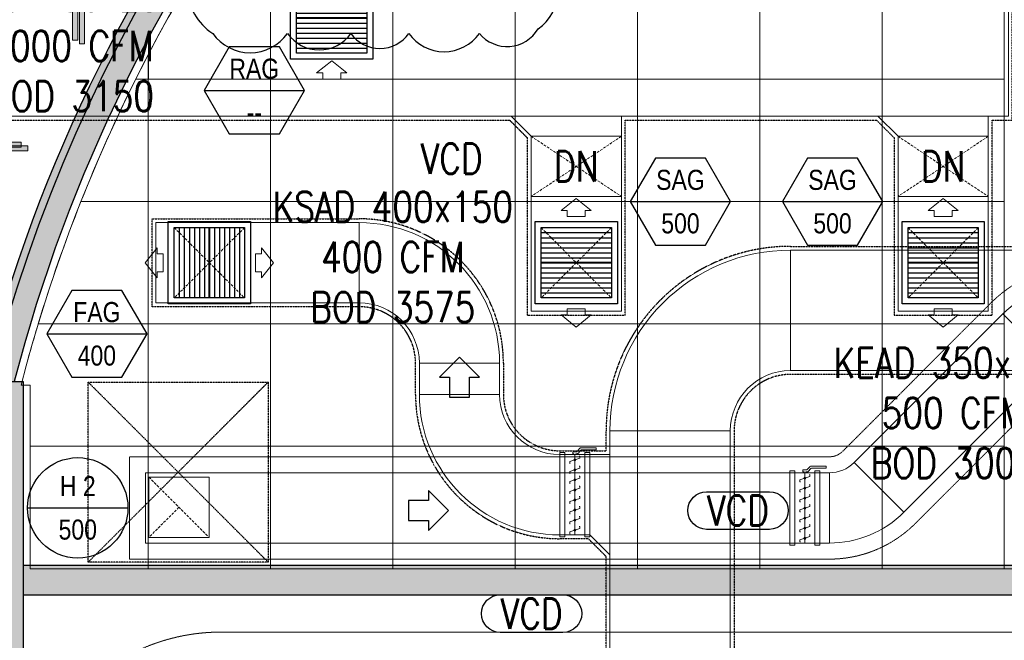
# Model space of a CAD drawing. Header units: millimetres. Extents: x -1097 to 62791, y -9731 to 18031.
# Tile 55 of 59: x 13402 to 18310, y 1717 to 4808. Entities that reach past the tile are written whole.
import ezdxf
from ezdxf.enums import TextEntityAlignment as Align

# ---------------------------------------------------------------- set-up
doc = ezdxf.new("R2010")
doc.units = ezdxf.units.MM
doc.linetypes.add('DASHED', pattern=[19.049999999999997, 12.7, -6.35])
doc.linetypes.add('HIDDEN', pattern=[0.375, 0.25, -0.125])
for name, color, linetype, lineweight in [('00 Structural', 2, 'Continuous', 25), ('Ceiling', 14, 'Continuous', 9), ('Grey', 8, 'Continuous', 9)]:
    doc.layers.add(name, color=color, linetype=linetype, lineweight=lineweight)
for name, color, linetype, true_color in [('ACMV -FA DUCT-THERMAL INSULATION', 9, 'DASHED', 0x808080), ('ACMV-DUCT-THERMAL-EXT-INS', 9, 'DASHED', 0x808080), ('ACMV-EQP-DX', 30, 'Continuous', 0xff7f00), ('ACMV-GRD', 30, 'Continuous', 0xff7f00), ('Exhaut Hoods', 30, 'Continuous', 0xff7f00), ('HVAC-KEA-FDA', 220, 'Continuous', 0xff00bf), ('HVAC-KSAD-FDA', 150, 'Continuous', 0x007fff), ('RCP LAYOUT', 9, 'Continuous', 0x808080)]:
    doc.layers.add(name, color=color, linetype=linetype, true_color=true_color)
for name, color, linetype, lineweight, true_color in [('ACMV-DA-VCD', 30, 'Continuous', 13, 0xff7f00), ('ACMV-FA-DUCT', 150, 'Continuous', 20, 0x007fff), ('ACMV-FA-FLOW-ARROW', 150, 'Continuous', 20, 0x007fff), ('ACMV-KE-DUCT', 220, 'Continuous', 20, 0xff00bf), ('ACMV-RA-FLOW-ARROW', 1, 'Continuous', 20, 0xff0000), ('ACMV-SA-DUCT', 200, 'Continuous', 20, 0xbf00ff), ('ACMV-SA-FLOW-ARROW', 200, 'Continuous', 20, 0xbf00ff), ('M-HVAC-DUCT-FIRE-INS', 7, 'HIDDEN', 15, 0xcc6600)]:
    doc.layers.add(name, color=color, linetype=linetype, lineweight=lineweight, true_color=true_color)
for name, color, linetype in [('ACMV-FA-DUCT-TEXT', 7, 'Continuous'), ('ACMV-KE-DUCT-TEXT', 7, 'Continuous'), ('ACMV-SA-DUCT-TEXT', 7, 'Continuous'), ('Flooring', 8, 'Continuous'), ('Legend', 7, 'Continuous')]:
    doc.layers.add(name, color=color, linetype=linetype)
doc.styles.add('Arial Narrow', font='ARIALN.TTF')
doc.styles.get("Standard").update_dxf_attribs({"font": 'arial.ttf', "width": 0.8})

# ---------------------------------------------------------------- blocks, each defined once
blk = doc.blocks.new('plnnnn')
at = {"ltscale": 0.25, "true_color": 0x808080}
h = blk.add_hatch(color=8, dxfattribs=at)
h.dxf.hatch_style = 1
edge = h.paths.add_edge_path()
edge.add_line((1723862.992460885, -77684.4546372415), (1723858.480225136, -77680.45626541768))
edge.add_arc((1724099.377285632, -77873.2443613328), 308.5427744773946, 141.3299764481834, 165.7934505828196)
edge.add_line((1723800.270581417, -77797.52234884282), (1723806.463639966, -77797.52257680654))
edge.add_arc((1724098.252446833, -77872.73880491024), 301.3273780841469, 141.3288808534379, 165.5451914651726, ccw=False)
edge = h.paths.add_edge_path()
edge.add_line((1723883.866175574, -77652.07215517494), (1723888.373693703, -77656.08005798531))
edge.add_arc((1724101.742695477, -77871.95726866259), 303.5280893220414, 91.19275811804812, 134.6652081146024, ccw=False)
edge.add_line((1724095.424438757, -77568.49494704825), (1724095.424438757, -77562.49345739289))
edge.add_arc((1724101.467911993, -77871.37456746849), 308.940226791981, 91.12088866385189, 134.7769738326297)
h = blk.add_hatch(color=8, dxfattribs=at)
h.dxf.hatch_style = 1
h.paths.add_polyline_path([(1723800.251664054, -77915.88581723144), (1723800.244325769, -77797.52234835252), (1723808.244325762, -77797.522642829), (1723808.251369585, -77921.88581723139), (1723778.254240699, -77921.88581723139), (1723778.254240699, -77915.88581723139)])
h = blk.add_hatch(color=8, dxfattribs=at)
h.dxf.hatch_style = 1
h.paths.add_polyline_path([(1723808.255555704, -77833.54460517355), (1723808.255555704, -77839.45011698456), (1724095.424438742, -77839.45011698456), (1724095.424438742, -77833.54460517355)])
at = {"layer": '00 Structural', "color": 8, "ltscale": 0.25, "true_color": 0x808080}
blk.add_line((1723800.270544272, -77797.52249559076), (1723808.218107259, -77797.52249559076), dxfattribs=at)
for points in [[(1723858.48023163, -77680.45625719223), (1723860.74629259, -77677.62027711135), (1723891.287494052, -77704.6788981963), (1723887.308854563, -77709.16961086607), (1723861.418001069, -77686.23173885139, 0.1030177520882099), (1723806.463660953, -77797.52249559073)], [(1723800.270544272, -77797.5224955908, -0.10714942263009), (1723858.480225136, -77680.45626541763)]]:
    blk.add_lwpolyline(points, format="xyb", dxfattribs=at)
for points in [[(1723800.251664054, -77915.88581723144), (1723800.244325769, -77797.52234835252), (1723808.244325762, -77797.522642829), (1723808.251369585, -77921.88581723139), (1723778.254240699, -77921.88581723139), (1723778.254240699, -77915.88581723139)], [(1723808.255555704, -77833.54460517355), (1724095.424438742, -77833.54460517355), (1724095.424438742, -77839.45011698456), (1723808.255555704, -77839.45011698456)]]:
    blk.add_lwpolyline(points, close=True, dxfattribs=at)
blk = doc.blocks.new('usyer')
at = {"layer": 'Ceiling', "ltscale": 0.25, "true_color": 0x808080}
h = blk.add_hatch(color=8, dxfattribs=at)
h.dxf.hatch_style = 1
h.paths.add_polyline_path([(1722701.237580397, -78524.43877846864), (1722702.237580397, -78524.43877846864), (1722702.237580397, -78680.59574091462), (1722701.237580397, -78680.59574091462)])
h = blk.add_hatch(color=8, dxfattribs=at)
h.dxf.hatch_style = 1
h.paths.add_polyline_path([(1722691.13993451, -78700.6122167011), (1722691.13993451, -78701.6122167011), (1722461.075570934, -78701.6122167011), (1722461.075570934, -78700.6122167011)])
at = {"layer": 'Ceiling', "color": 8, "ltscale": 0.25, "true_color": 0x808080}
for points in [[(1722701.237580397, -78524.43877846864), (1722702.237580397, -78524.43877846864), (1722702.237580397, -78680.59574091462), (1722701.237580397, -78680.59574091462)], [(1722691.13993451, -78700.6122167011), (1722691.13993451, -78701.6122167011), (1722461.075570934, -78701.6122167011), (1722461.075570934, -78700.6122167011)]]:
    blk.add_lwpolyline(points, close=True, dxfattribs=at)
blk = doc.blocks.new('IHH 2x2 FC')
at = {"layer": 'Ceiling', "color": 8, "ltscale": 0.25}
blk.add_lwpolyline([(-12, 12), (12, 12), (12, -12), (-12, -12)], close=True, dxfattribs=at)
blk = doc.blocks.new('grid 2')
at = {"layer": 'Ceiling', "color": 8, "ltscale": 0.25, "true_color": 0x808080}
for points in [[(1722271.400113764, -78518.50302763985, 0.1899644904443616), (1722066.045482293, -78604.42480079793), (1722091.675067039, -78627.12247290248), (1722063.28452957, -78659.1776914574), (1722037.393676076, -78636.23981944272, 0.1030177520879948), (1721982.43933596, -78747.53057618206), (1721984.193782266, -78747.5305761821), (1721984.231230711, -78783.55268576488), (1722271.400113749, -78783.55268576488)], [(1722007.400113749, -78687.55268567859), (1722007.400113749, -78682.72838099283, -0.01813500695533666), (1722018.334816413, -78663.55268573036), (1722031.400113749, -78663.55268574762), (1722031.400113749, -78687.55268573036)], [(1722004.930810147, -78687.5526857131, -0.004504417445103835), (1722007.430264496, -78682.6707609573), (1722007.434569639, -78687.58277220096)], [(1721994.185068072, -78711.5526857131, -0.02160615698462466), (1722004.930810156, -78687.5526857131), (1722007.400113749, -78687.55268568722), (1722007.400113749, -78711.55268566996)], [(1721985.803283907, -78735.5526857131, -0.02088714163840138), (1721994.185068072, -78711.5526857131), (1722007.400113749, -78711.55268573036), (1722007.400113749, -78735.55268573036)], [(1721984.20628038, -78759.55266272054), (1721984.220000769, -78747.5307234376), (1721982.43933596, -78747.53057618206, -0.01021877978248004), (1721985.803283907, -78735.5526857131), (1722007.400125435, -78735.55268573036), (1722007.400102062, -78759.55268571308)]]:
    blk.add_lwpolyline(points, format="xyb", close=True, dxfattribs=at)
blk.add_lwpolyline([(1721984.218754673, -78759.55183467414), (1722007.400113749, -78759.55268573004), (1722007.400113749, -78783.55268573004), (1721984.218754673, -78783.55183467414)], close=True, dxfattribs=at)
at = {"layer": 'Flooring', "color": 8, "ltscale": 0.25, "true_color": 0x808080}
blk.add_lwpolyline([(1721906.164354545, -78870.11713534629, -0.9434730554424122), (1721833.907863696, -78865.90794400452), (1721778.556152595, -78865.53855581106), (1721778.556123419, -78747.53057620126), (1721976.219971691, -78747.5183214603, -0.3406929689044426), (1722275.418965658, -78512.43877840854), (1721509.188209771, -78512.43943964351, 0.3942123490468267), (1721454.188209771, -78567.43943964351), (1721454.188209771, -78812.38872380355, -1.031559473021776), (1721454.188209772, -78919.39907187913), (1721454.188209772, -79157.98386275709), (1721499.188209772, -79157.98386275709), (1721499.188209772, -79214.98386275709), (1721906.181623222, -79214.9838627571), (1721906.164351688, -78870.06006854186)], format="xyb", dxfattribs=at)
at = {"layer": 'Ceiling', "color": 8, "true_color": 0x808080}
for name, p in [('usyer', (-707.3498926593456, 5.966285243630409e-08)), ('IHH 2x2 FC', (1722043.400113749, -78675.55268567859)), ('IHH 2x2 FC', (1722067.400113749, -78675.55268567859)), ('IHH 2x2 FC', (1722091.400113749, -78675.55268567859)), ('IHH 2x2 FC', (1722115.400113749, -78675.55268567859)), ('IHH 2x2 FC', (1722139.400113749, -78675.55268567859)), ('IHH 2x2 FC', (1722163.400113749, -78675.55268569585)), ('IHH 2x2 FC', (1722019.400113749, -78699.55268567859)), ('IHH 2x2 FC', (1722043.400113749, -78699.55268567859)), ('IHH 2x2 FC', (1722067.400113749, -78699.55268567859)), ('IHH 2x2 FC', (1722091.400113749, -78699.55268567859)), ('IHH 2x2 FC', (1722115.400113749, -78699.55268567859)), ('IHH 2x2 FC', (1722139.400113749, -78699.55268567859)), ('IHH 2x2 FC', (1722163.400113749, -78699.55268569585)), ('IHH 2x2 FC', (1722019.400113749, -78723.55268567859)), ('IHH 2x2 FC', (1722043.400113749, -78723.55268567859)), ('IHH 2x2 FC', (1722067.400113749, -78723.55268567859)), ('IHH 2x2 FC', (1722091.400113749, -78723.55268567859)), ('IHH 2x2 FC', (1722115.400113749, -78723.55268567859)), ('IHH 2x2 FC', (1722139.400113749, -78723.55268567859)), ('IHH 2x2 FC', (1722163.400113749, -78723.55268569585)), ('IHH 2x2 FC', (1722019.400113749, -78747.55268567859)), ('IHH 2x2 FC', (1722043.400113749, -78747.55268567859)), ('IHH 2x2 FC', (1722067.400113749, -78747.55268567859)), ('IHH 2x2 FC', (1722091.400113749, -78747.55268567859)), ('IHH 2x2 FC', (1722115.400113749, -78747.55268567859)), ('IHH 2x2 FC', (1722139.400113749, -78747.55268567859)), ('IHH 2x2 FC', (1722163.400113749, -78747.55268569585)), ('IHH 2x2 FC', (1722019.400113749, -78771.55268567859)), ('IHH 2x2 FC', (1722043.400113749, -78771.55268567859)), ('IHH 2x2 FC', (1722067.400113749, -78771.55268567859)), ('IHH 2x2 FC', (1722091.400113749, -78771.55268567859)), ('IHH 2x2 FC', (1722115.400113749, -78771.55268567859)), ('IHH 2x2 FC', (1722139.400113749, -78771.55268567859)), ('IHH 2x2 FC', (1722163.400113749, -78771.55268569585))]:
    blk.add_blockref(name, p, dxfattribs=at)
blk = doc.blocks.new('IRISH HOUSE-RCP LAYOUT')
at = {"layer": 'Exhaut Hoods', "linetype": 'DASHED', "ltscale": 0.1}
blk.add_lwpolyline([(13743.9178622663, 3002.702234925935), (14640.64042559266, 3002.702234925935), (14640.64042559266, 2105.790500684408), (13743.9178622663, 2105.790500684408)], close=True, dxfattribs=at)
for points in [[(14640.64042558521, 2105.790500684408), (13743.9178622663, 3002.702234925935)], [(14640.64042559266, 3002.702234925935), (13743.9178622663, 2105.790500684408)]]:
    blk.add_lwpolyline(points, dxfattribs=at)
at = {"xscale": 25.4, "yscale": 25.4, "zscale": 25.4}
blk.add_blockref('grid 2', (-43724944.66814373, 2003175.55778255), dxfattribs=at)
at = {"layer": 'Ceiling', "color": 8, "true_color": 0x808080, "xscale": 25.4, "yscale": 25.4, "zscale": 25.4}
blk.add_blockref('usyer', (-43742945.30274495, 2003193.705006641), dxfattribs=at)
at = {"layer": 'Grey', "color": 8, "true_color": 0x808080, "xscale": 25.4, "yscale": 25.4, "zscale": 25.4}
blk.add_blockref('plnnnn', (-43771308.83332622, 1979063.499757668), dxfattribs=at)
blk = doc.blocks.new('FA-CBCD-2W-350x350')
at = {"layer": 'ACMV-FA-FLOW-ARROW'}
for points in [[(0, 320), (-75, 260), (-45, 260), (-45, 230), (45, 230), (45, 260), (75, 260), (0, 320)], [(0, -320), (-75, -260), (-45, -260), (-45, -230), (45, -230), (45, -260), (75, -260), (0, -320)]]:
    blk.add_lwpolyline(points, dxfattribs=at)
at = {"layer": 'ACMV-GRD', "color": 8, "true_color": 0x808080}
for p, q in [((-175, 150), (175, 150)), ((-175, 125), (175, 125)), ((-175, 100), (175, 100)), ((-175, 75), (175, 75)), ((-175, 50), (175, 50)), ((-175, 25), (175, 25)), ((-175, -25), (175, -25)), ((-175, -50), (175, -50)), ((-175, -75), (175, -75)), ((-175, -100), (175, -100)), ((-175, -125), (175, -125)), ((-175, -150), (175, -150))]:
    blk.add_line(p, q, dxfattribs=at)
at = {"layer": 'ACMV-GRD'}
for points in [[(-205, 205), (205, 205), (205, -205), (-205, -205)], [(-175, 175), (175, 175), (175, -175), (-175, -175)]]:
    blk.add_lwpolyline(points, close=True, dxfattribs=at)
at = {"layer": 'ACMV-GRD', "const_width": 10}
blk.add_lwpolyline([(-175, 0), (175, 0)], dxfattribs=at)
blk = doc.blocks.new('SA-CBCD-2W-350x350')
at = {"layer": 'ACMV-GRD', "color": 8, "true_color": 0x808080}
for p, q in [((-175, 150), (175, 150)), ((-175, 125), (175, 125)), ((-175, 100), (175, 100)), ((-175, 75), (175, 75)), ((-175, 50), (175, 50)), ((-175, 25), (175, 25)), ((-175, -25), (175, -25)), ((-175, -50), (175, -50)), ((-175, -75), (175, -75)), ((-175, -100), (175, -100)), ((-175, -125), (175, -125)), ((-175, -150), (175, -150))]:
    blk.add_line(p, q, dxfattribs=at)
at = {"layer": 'ACMV-GRD'}
for points in [[(-205, 205), (205, 205), (205, -205), (-205, -205)], [(-175, 175), (175, 175), (175, -175), (-175, -175)]]:
    blk.add_lwpolyline(points, close=True, dxfattribs=at)
at = {"layer": 'ACMV-GRD', "const_width": 10}
blk.add_lwpolyline([(-175, 0), (175, 0)], dxfattribs=at)
at = {"layer": 'ACMV-SA-FLOW-ARROW'}
for points in [[(0, 320), (-75, 260), (-45, 260), (-45, 230), (45, 230), (45, 260), (75, 260), (0, 320)], [(0, -320), (-75, -260), (-45, -260), (-45, -230), (45, -230), (45, -260), (75, -260), (0, -320)]]:
    blk.add_lwpolyline(points, dxfattribs=at)
blk = doc.blocks.new('RA-CBCD-2W-350x350')
at = {"layer": 'ACMV-GRD', "color": 8, "true_color": 0x808080}
for p, q in [((-175, 150.0000000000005), (175, 150.0000000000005)), ((-175, 125.0000000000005), (175, 125.0000000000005)), ((-175, 100.0000000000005), (175, 100.0000000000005)), ((-175, 75.00000000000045), (175, 75.00000000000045)), ((-175, 50.00000000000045), (175, 50.00000000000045)), ((-175, 25.00000000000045), (175, 25.00000000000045)), ((-175, -24.99999999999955), (175, -24.99999999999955)), ((-175, -49.99999999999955), (175, -49.99999999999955)), ((-175, -74.99999999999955), (175, -74.99999999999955)), ((-175, -99.99999999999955), (175, -99.99999999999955)), ((-175, -124.9999999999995), (175, -124.9999999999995)), ((-175, -149.9999999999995), (175, -149.9999999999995))]:
    blk.add_line(p, q, dxfattribs=at)
at = {"layer": 'ACMV-GRD'}
for points in [[(-205, 205.0000000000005), (205, 205.0000000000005), (205, -204.9999999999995), (-205, -204.9999999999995)], [(-175, 175.0000000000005), (175, 175.0000000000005), (175, -174.9999999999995), (-175, -174.9999999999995)]]:
    blk.add_lwpolyline(points, close=True, dxfattribs=at)
at = {"layer": 'ACMV-GRD', "const_width": 10}
blk.add_lwpolyline([(-175, 4.547473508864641e-13), (175, 4.547473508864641e-13)], dxfattribs=at)
at = {"layer": 'ACMV-RA-FLOW-ARROW'}
for points in [[(0, 213.7499999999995), (75, 273.7499999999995), (45, 273.7499999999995), (45, 303.7499999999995), (-45, 303.7499999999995), (-45, 273.7499999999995), (-75, 273.7499999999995), (0, 213.7499999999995)], [(0, -213.7499999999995), (75, -273.7499999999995), (45, -273.7499999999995), (45, -303.7499999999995), (-45, -303.7499999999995), (-45, -273.7499999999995), (-75, -273.7499999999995), (0, -213.7499999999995)]]:
    blk.add_lwpolyline(points, dxfattribs=at)
blk = doc.blocks.new('*U119')
at = {"layer": 'ACMV-DA-VCD', "color": 252}
blk.add_line((0, 0), (35.00000000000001, 0), dxfattribs=at)
at = {"layer": 'ACMV-DA-VCD'}
for points in [[(-1, 7.5), (36.00000000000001, 7.5), (36.00000000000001, 5), (-1, 5)], [(0, 5), (35.00000000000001, 5), (35.00000000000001, -5), (0, -5)], [(-1, -5), (36.00000000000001, -5), (36.00000000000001, -7.5), (-1, -7.5)]]:
    blk.add_lwpolyline(points, close=True, dxfattribs=at)
at = {"layer": 'ACMV-DA-VCD', "color": 252}
for points in [[(0.5611022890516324, 2.246946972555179), (0.5611022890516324, 2.496946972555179), (1.561102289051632, 2.496946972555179), (3.202278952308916, -2.496946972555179), (4.202278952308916, -2.496946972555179), (4.202278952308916, -2.246946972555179)], [(5.561102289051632, 2.246946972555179), (5.561102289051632, 2.496946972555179), (6.561102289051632, 2.496946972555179), (8.202278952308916, -2.496946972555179), (9.202278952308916, -2.496946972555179), (9.202278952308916, -2.246946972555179)], [(10.56110228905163, 2.246946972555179), (10.56110228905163, 2.496946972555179), (11.56110228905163, 2.496946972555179), (13.20227895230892, -2.496946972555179), (14.20227895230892, -2.496946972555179), (14.20227895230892, -2.246946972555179)], [(15.56110228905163, 2.246946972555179), (15.56110228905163, 2.496946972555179), (16.56110228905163, 2.496946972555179), (18.20227895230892, -2.496946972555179), (19.20227895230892, -2.496946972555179), (19.20227895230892, -2.246946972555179)], [(20.56110228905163, 2.246946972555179), (20.56110228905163, 2.496946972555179), (21.56110228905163, 2.496946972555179), (23.20227895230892, -2.496946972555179), (24.20227895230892, -2.496946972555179), (24.20227895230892, -2.246946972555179)], [(25.56110228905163, 2.246946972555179), (25.56110228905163, 2.496946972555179), (26.56110228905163, 2.496946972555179), (28.20227895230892, -2.496946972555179), (29.20227895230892, -2.496946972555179), (29.20227895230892, -2.246946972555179)], [(30.56110228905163, 2.246946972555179), (30.56110228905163, 2.496946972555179), (31.56110228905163, 2.496946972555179), (33.20227895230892, -2.496946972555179), (34.20227895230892, -2.496946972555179), (34.20227895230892, -2.246946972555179)]]:
    blk.add_lwpolyline(points, dxfattribs=at)
at = {"layer": 'ACMV-DA-VCD'}
blk.add_lwpolyline([(35.00000000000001, 0.4269572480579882), (35.42918422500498, 0.4269572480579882), (35.42918422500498, 1.008056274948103), (36.42918422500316, 1.008056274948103), (36.42918422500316, -0.5622617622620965, 0.10862312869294), (36.52138745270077, -0.9816720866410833, 0.1086231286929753), (36.78099426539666, -1.323740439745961), (37.99868175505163, -2.360266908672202, -0.1086231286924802), (38.25828856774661, -2.70233526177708, -0.108623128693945), (38.35049179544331, -3.121745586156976), (38.3504917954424, -10.58708922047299), (37.3504917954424, -10.58708922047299), (37.35049179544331, -3.583754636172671, 0.0884254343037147), (37.28890618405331, -3.238242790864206, 0.1289087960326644), (36.99868175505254, -2.822275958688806), (35.78099426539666, -1.785749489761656, -0.1086231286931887), (35.52138745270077, -1.443681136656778, -0.1086231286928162), (35.42918422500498, -1.024270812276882), (35.42918422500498, -0.4269572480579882), (35.00000000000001, -0.4269572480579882)], format="xyb", dxfattribs=at)
at = {"layer": 'ACMV-DA-VCD', "color": 252}
for centre in [(2.381691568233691, 0.002277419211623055), (7.381691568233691, 0.002277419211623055), (12.38169156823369, 0.002277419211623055), (17.38169156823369, 0.002277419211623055), (22.38169156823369, 0.002277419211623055), (27.38169156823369, 0.002277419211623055), (32.38169156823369, 0.002277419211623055)]:
    blk.add_circle(centre, 0.5051434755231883, dxfattribs=at)
blk = doc.blocks.new('*U120')
at = {"layer": 'ACMV-DA-VCD', "color": 252}
blk.add_line((0, 0), (40.00000000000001, 0), dxfattribs=at)
at = {"layer": 'ACMV-DA-VCD'}
for points in [[(-1, 7.5), (41.00000000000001, 7.5), (41.00000000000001, 5), (-1, 5)], [(0, 5), (40.00000000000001, 5), (40.00000000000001, -5), (0, -5)], [(-1, -5), (41.00000000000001, -5), (41.00000000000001, -7.5), (-1, -7.5)]]:
    blk.add_lwpolyline(points, close=True, dxfattribs=at)
at = {"layer": 'ACMV-DA-VCD', "color": 252}
for points in [[(0.5611022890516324, 2.246946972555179), (0.5611022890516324, 2.496946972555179), (1.561102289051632, 2.496946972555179), (3.202278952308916, -2.496946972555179), (4.202278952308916, -2.496946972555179), (4.202278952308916, -2.246946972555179)], [(5.561102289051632, 2.246946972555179), (5.561102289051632, 2.496946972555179), (6.561102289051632, 2.496946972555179), (8.202278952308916, -2.496946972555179), (9.202278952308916, -2.496946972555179), (9.202278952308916, -2.246946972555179)], [(10.56110228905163, 2.246946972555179), (10.56110228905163, 2.496946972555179), (11.56110228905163, 2.496946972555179), (13.20227895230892, -2.496946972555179), (14.20227895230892, -2.496946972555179), (14.20227895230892, -2.246946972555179)], [(15.56110228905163, 2.246946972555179), (15.56110228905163, 2.496946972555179), (16.56110228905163, 2.496946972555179), (18.20227895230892, -2.496946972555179), (19.20227895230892, -2.496946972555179), (19.20227895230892, -2.246946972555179)], [(20.56110228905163, 2.246946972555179), (20.56110228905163, 2.496946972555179), (21.56110228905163, 2.496946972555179), (23.20227895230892, -2.496946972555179), (24.20227895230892, -2.496946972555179), (24.20227895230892, -2.246946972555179)], [(25.56110228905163, 2.246946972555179), (25.56110228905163, 2.496946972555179), (26.56110228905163, 2.496946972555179), (28.20227895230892, -2.496946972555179), (29.20227895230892, -2.496946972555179), (29.20227895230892, -2.246946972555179)], [(30.56110228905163, 2.246946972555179), (30.56110228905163, 2.496946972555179), (31.56110228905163, 2.496946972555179), (33.20227895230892, -2.496946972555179), (34.20227895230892, -2.496946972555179), (34.20227895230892, -2.246946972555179)], [(35.56110228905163, 2.246946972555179), (35.56110228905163, 2.496946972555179), (36.56110228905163, 2.496946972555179), (38.20227895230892, -2.496946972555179), (39.20227895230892, -2.496946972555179), (39.20227895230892, -2.246946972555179)]]:
    blk.add_lwpolyline(points, dxfattribs=at)
at = {"layer": 'ACMV-DA-VCD'}
blk.add_lwpolyline([(40.00000000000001, 0.4269572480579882), (40.42918422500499, 0.4269572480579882), (40.42918422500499, 1.008056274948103), (41.42918422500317, 1.008056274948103), (41.42918422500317, -0.5622617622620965, 0.10862312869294), (41.52138745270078, -0.9816720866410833, 0.1086231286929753), (41.78099426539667, -1.323740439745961), (42.99868175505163, -2.360266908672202, -0.1086231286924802), (43.25828856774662, -2.70233526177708, -0.108623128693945), (43.35049179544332, -3.121745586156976), (43.35049179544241, -10.58708922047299), (42.35049179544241, -10.58708922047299), (42.35049179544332, -3.583754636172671, 0.0884254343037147), (42.28890618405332, -3.238242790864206, 0.1289087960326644), (41.99868175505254, -2.822275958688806), (40.78099426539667, -1.785749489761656, -0.1086231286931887), (40.52138745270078, -1.443681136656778, -0.1086231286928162), (40.42918422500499, -1.024270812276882), (40.42918422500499, -0.4269572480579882), (40.00000000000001, -0.4269572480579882)], format="xyb", dxfattribs=at)
at = {"layer": 'ACMV-DA-VCD', "color": 252}
for centre in [(2.381691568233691, 0.002277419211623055), (7.381691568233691, 0.002277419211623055), (12.38169156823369, 0.002277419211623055), (17.38169156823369, 0.002277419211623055), (22.38169156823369, 0.002277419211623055), (27.38169156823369, 0.002277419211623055), (32.38169156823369, 0.002277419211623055), (37.38169156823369, 0.002277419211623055)]:
    blk.add_circle(centre, 0.5051434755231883, dxfattribs=at)
blk = doc.blocks.new('AIR Terminal Tag')
at = {"layer": 'Legend'}
blk.add_line((-250, 0), (250, 0), dxfattribs=at)
blk.add_lwpolyline([(-125, 216.5063509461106), (-250, 0), (-125, -216.5063509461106), (125, -216.5063509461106), (250, 0), (125, 216.5063509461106)], close=True, dxfattribs=at)
at = {"layer": 'Legend', "style": 'Arial Narrow'}
for tag, p in [('AIR_TERMINAL_TYPE_NUMBER', (0, 108.2531754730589)), ('CFM', (0, -108.2531754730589))]:
    blk.add_attdef(tag, text='', height=100, dxfattribs=at).set_placement(p, align=Align.MIDDLE_CENTER)
blk = doc.blocks.new('EQP TAG')
at = {"layer": 'Legend'}
blk.add_line((-250, 0), (250, 0), dxfattribs=at)
blk.add_circle((0, 0), 250, dxfattribs=at)
at = {"layer": 'Legend', "style": 'Arial Narrow'}
for tag, p in [('EQP_TAG', (0, 108.2531754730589)), ('CFM', (0, -108.2531754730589))]:
    blk.add_attdef(tag, text='', height=100, dxfattribs=at).set_placement(p, align=Align.MIDDLE_CENTER)

msp = doc.modelspace()

# ---------------------------------------------------------------- linework, layer by layer
at = {"color": 1, "true_color": 0xff0000}
msp.add_lwpolyline([(14352.5316389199, 5953.504159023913, 0.52056705), (14347.08552311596, 5465.466265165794, 0.52056705), (14344.0872171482, 5196.781760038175, 0.52056705), (14364.90617256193, 4740.302759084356, 0.52056705), (14737.101775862, 4740.302759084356, 0.52056705), (15053.83507460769, 4740.302759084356, 0.52056705), (15342.01932502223, 4740.302759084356, 0.52056705), (15693.73090476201, 4740.302759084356, 0.52056705), (15986.64407541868, 4762.513836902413, 0.52056705), (15990.75853908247, 5131.21958116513, 0.52056705), (15994.81406642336, 5494.643917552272, 0.52056705), (15998.73646487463, 5846.138294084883, 0.52056705), (15759.76234661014, 5953.504159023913, 0.52056705), (15311.8808398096, 5953.504159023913, 0.52056705), (14937.66694574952, 5953.504159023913, 0.52056705), (14502.18816120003, 5953.504159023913, 0.52056705)], format="xyb", close=True, dxfattribs=at)
at = {"layer": 'ACMV -FA DUCT-THERMAL INSULATION', "ltscale": 0.1}
for points in [[(16325.61125303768, -2402.821221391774), (16325.61125303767, 2133.775536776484), (16236.74119535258, 2222.645594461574), (16094.61125303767, 2222.645594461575, -0.414213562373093), (15375.61125303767, 2941.645594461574), (15375.61125303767, 3097.319714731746, 0.4142135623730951), (15094.61125303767, 3378.319714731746), (14062.21989390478, 3378.319714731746), (14062.21989390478, 3816.319714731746), (15094.61125303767, 3816.319714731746, -0.4142135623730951), (15813.61125303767, 3097.319714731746), (15813.61125303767, 2941.645594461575, 0.4142135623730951), (16094.61125303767, 2660.645594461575), (16325.61125303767, 2660.645594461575), (16325.61125303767, 2760.194933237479, -0.4142135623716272), (17244.61125303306, 3679.194933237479), (18629.69474548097, 3679.19493323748, 0.4142135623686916)], [(18629.69474548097, 3041.19493323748), (17244.61125303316, 3041.194933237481, 0.4142135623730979), (16963.61125303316, 2760.194933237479), (16963.61125303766, -2491.691279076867)]]:
    msp.add_lwpolyline(points, format="xyb", dxfattribs=at)
at = {"layer": 'ACMV-DUCT-THERMAL-EXT-INS', "ltscale": 0.1}
msp.add_lwpolyline([(12257.94103077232, 4308.491377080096), (15844.02468780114, 4308.491377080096), (15932.89474548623, 4219.621319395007), (15932.89474548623, 3336.444566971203), (16420.89474548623, 3336.444566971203), (16420.89474548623, 4308.491377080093), (17672.82468779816, 4308.491377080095), (17761.69474548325, 4219.621319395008), (17761.69474548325, 3336.444566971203), (18249.69474548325, 3336.444566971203), (18249.69474548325, 4308.491377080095), (18349.69474548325, 4308.491377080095), (18349.69474548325, 5046.491377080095), (18249.69474548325, 5046.491377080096), (18249.69474548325, 5711.994565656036), (17761.69474548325, 5711.994565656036), (17761.69474548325, 5135.361434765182), (17672.82468779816, 5046.491377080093), (16420.89474548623, 5046.491377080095), (16420.89474548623, 5711.994565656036), (15932.89474548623, 5711.994565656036), (15932.89474548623, 5135.361434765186), (15844.02468780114, 5046.491377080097), (12257.94103077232, 5046.491377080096, -0.4142135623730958)], format="xyb", dxfattribs=at)
at = {"layer": 'ACMV-FA-DUCT'}
for points in [[(14081.21989390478, 3797.319714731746), (15094.61125303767, 3797.319714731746), (15094.61125303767, 3397.319714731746), (14081.21989390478, 3397.319714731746)], [(17244.61125303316, 3660.194933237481), (18629.69474548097, 3660.19493323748), (18629.69474548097, 3060.19493323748), (17244.61125303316, 3060.194933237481)], [(15394.61125303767, 3097.319714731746), (15794.61125303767, 3097.319714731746), (15794.61125303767, 2941.645594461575), (15394.61125303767, 2941.645594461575)], [(16344.61125303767, 2760.194933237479), (16944.61125303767, 2760.194933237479), (16944.61125303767, -2010.691279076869), (16344.61125303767, -2010.691279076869)], [(16094.61125303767, 2641.645594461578), (16094.61125303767, 2241.645594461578), (16244.61125303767, 2241.645594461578), (16244.61125303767, 2641.645594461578)], [(16244.61125303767, 2241.645594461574), (16244.61125303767, 2641.645594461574), (16344.61125303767, 2641.645594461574), (16344.61125303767, 2141.645594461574)]]:
    msp.add_lwpolyline(points, close=True, dxfattribs=at)
for points in [[(15394.61125303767, 3097.319714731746, 0.414213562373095), (15094.61125303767, 3397.319714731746), (15094.61125303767, 3797.319714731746, -0.414213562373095), (15794.61125303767, 3097.319714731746)], [(16344.61125303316, 2760.194933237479, -0.414213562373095), (17244.61125303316, 3660.194933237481), (17244.61125303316, 3060.194933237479, 0.414213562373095), (16944.61125303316, 2760.194933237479)], [(15794.61125303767, 2941.645594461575, 0.414213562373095), (16094.61125303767, 2641.645594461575), (16094.61125303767, 2241.645594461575, -0.414213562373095), (15394.61125303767, 2941.645594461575)]]:
    msp.add_lwpolyline(points, format="xyb", close=True, dxfattribs=at)
at = {"layer": 'ACMV-FA-DUCT', "linetype": 'DASHED'}
msp.add_lwpolyline([(14173.09489390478, 3772.319714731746), (14523.09489390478, 3772.319714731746), (14523.09489390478, 3422.319714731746), (14173.09489390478, 3422.319714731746)], close=True, dxfattribs=at)
for points in [[(14523.09489390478, 3772.319714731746), (14173.09489390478, 3422.319714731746)], [(14173.09489390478, 3772.319714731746), (14523.09489390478, 3422.319714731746)]]:
    msp.add_lwpolyline(points, dxfattribs=at)
at = {"layer": 'ACMV-FA-DUCT-TEXT'}
msp.add_lwpolyline([(15798.09309184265, 1943.15705409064), (16110.59309184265, 1943.15705409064, -0.414213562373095), (16204.34309184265, 1849.40705409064), (16204.34309184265, 1849.40705409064, -0.414213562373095), (16110.59309184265, 1755.65705409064), (15798.09309184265, 1755.65705409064, -0.414213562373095), (15704.34309184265, 1849.40705409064), (15704.34309184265, 1849.40705409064, -0.414213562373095)], format="xyb", close=True, dxfattribs=at)
at = {"layer": 'ACMV-KE-DUCT'}
for points in [[(18303.71635768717, 3343.663083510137, -0.1989123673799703), (18674.94741781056, 3497.432023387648), (18674.94741781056, 3147.432023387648, 0.1989123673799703), (18551.20373110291, 3096.17571009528), (18303.71635768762, 3343.663083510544)], [(17809.63489638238, 2354.606875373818, -0.1989123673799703), (17438.403836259, 2200.837935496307), (17438.403836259, 2550.837935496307, 0.1989123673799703), (17562.14752296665, 2602.094248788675), (17809.63489638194, 2354.606875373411)]]:
    msp.add_lwpolyline(points, format="xyb", dxfattribs=at)
for points in [[(17562.14752296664, 2602.094248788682), (18303.71635768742, 3343.663083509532), (18551.20373110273, 3096.175710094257), (17809.63489638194, 2354.606875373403)], [(14030.17812390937, 2550.918639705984), (17438.403836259, 2550.837935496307), (17438.403836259, 2200.837935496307), (14030.17812390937, 2200.918639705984)], [(14046.43060231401, 2529.108709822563), (14346.43060231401, 2529.108709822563), (14346.43060231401, 2229.108709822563), (14046.43060231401, 2229.108709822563)]]:
    msp.add_lwpolyline(points, close=True, dxfattribs=at)
at = {"layer": 'ACMV-KE-DUCT', "linetype": 'DASHED'}
for points in [[(14046.43060231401, 2529.108709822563), (14346.43060231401, 2229.108709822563)], [(14196.43060231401, 2379.108709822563), (14046.43060231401, 2229.108709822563)]]:
    msp.add_lwpolyline(points, dxfattribs=at)
at = {"layer": 'ACMV-KE-DUCT-TEXT'}
msp.add_lwpolyline([(16826.80067768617, 2456.720498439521), (17139.30067768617, 2456.720498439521, -0.414213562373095), (17233.05067768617, 2362.970498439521), (17233.05067768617, 2362.970498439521, -0.414213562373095), (17139.30067768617, 2269.220498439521), (16826.80067768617, 2269.220498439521, -0.414213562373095), (16733.05067768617, 2362.970498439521), (16733.05067768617, 2362.970498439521, -0.414213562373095)], format="xyb", close=True, dxfattribs=at)
at = {"layer": 'ACMV-SA-DUCT'}
for points in [[(12557.94103077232, 5027.491377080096), (18330.69474548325, 5027.491377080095), (18330.69474548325, 4327.491377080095), (12557.94103077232, 4327.491377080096)], [(15951.89474548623, 4227.491377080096), (16401.89474548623, 4227.491377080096), (16401.89474548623, 4327.491377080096), (15851.89474548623, 4327.491377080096)], [(17780.69474548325, 4227.491377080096), (18230.69474548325, 4227.491377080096), (18230.69474548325, 4327.491377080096), (17680.69474548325, 4327.491377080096)], [(15951.89474548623, 4227.491377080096), (16401.89474548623, 4227.491377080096), (16401.89474548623, 3927.491377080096), (15951.89474548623, 3927.491377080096)], [(17780.69474548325, 4227.491377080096), (18230.69474548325, 4227.491377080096), (18230.69474548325, 3927.491377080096), (17780.69474548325, 3927.491377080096)], [(15951.89474548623, 3355.444566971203), (16401.89474548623, 3355.444566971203), (16401.89474548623, 3927.491377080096), (15951.89474548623, 3927.491377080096)], [(17780.69474548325, 3355.444566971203), (18230.69474548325, 3355.444566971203), (18230.69474548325, 3927.491377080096), (17780.69474548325, 3927.491377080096)]]:
    msp.add_lwpolyline(points, close=True, dxfattribs=at)
at = {"layer": 'ACMV-SA-DUCT', "linetype": 'DASHED'}
for points in [[(16401.89474548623, 4227.491377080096), (15951.89474548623, 3927.491377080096)], [(15951.89474548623, 4227.491377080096), (16401.89474548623, 3927.491377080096)], [(18230.69474548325, 4227.491377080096), (17780.69474548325, 3927.491377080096)], [(17780.69474548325, 4227.491377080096), (18230.69474548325, 3927.491377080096)], [(16351.89474548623, 3772.319566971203), (16001.89474548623, 3422.319566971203)], [(16001.89474548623, 3772.319566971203), (16351.89474548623, 3422.319566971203)], [(18180.69474548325, 3772.319566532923), (17830.69474548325, 3422.319566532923)], [(17830.69474548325, 3772.319566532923), (18180.69474548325, 3422.319566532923)]]:
    msp.add_lwpolyline(points, dxfattribs=at)
for points in [[(16001.89474548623, 3772.319566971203), (16351.89474548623, 3772.319566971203), (16351.89474548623, 3422.319566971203), (16001.89474548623, 3422.319566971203)], [(17830.69474548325, 3772.319566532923), (18180.69474548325, 3772.319566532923), (18180.69474548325, 3422.319566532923), (17830.69474548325, 3422.319566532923)]]:
    msp.add_lwpolyline(points, close=True, dxfattribs=at)
at = {"layer": 'HVAC-KEA-FDA'}
msp.add_lwpolyline([(15539.82612031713, 2363.266569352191), (15439.82612031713, 2463.266569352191), (15439.82612031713, 2413.266569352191), (15339.82612031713, 2413.266569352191), (15339.82612031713, 2313.266569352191), (15439.82612031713, 2313.266569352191), (15439.82612031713, 2263.266569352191), (15539.82612031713, 2363.266569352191)], dxfattribs=at)
at = {"layer": 'HVAC-KSAD-FDA'}
msp.add_lwpolyline([(15594.61125303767, 3127.815987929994), (15494.61125303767, 3027.815987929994), (15544.61125303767, 3027.815987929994), (15544.61125303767, 2927.815987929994), (15644.61125303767, 2927.815987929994), (15644.61125303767, 3027.815987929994), (15694.61125303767, 3027.815987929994), (15594.61125303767, 3127.815987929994)], dxfattribs=at)
at = {"layer": 'M-HVAC-DUCT-FIRE-INS'}
for points in [[(19939.94741781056, 2917.432023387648), (20743.29024749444, 2917.432023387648), (20743.29024749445, 3677.432023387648), (20671.77714979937, 3677.432023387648), (20671.77714979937, 6104.356905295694), (19962.89242048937, 6104.356905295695), (19961.81273221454, 3677.432023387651), (18894.94741781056, 3677.432023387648), (18894.94741781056, 3577.432023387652), (18674.94741781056, 3577.432023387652, 0.1989123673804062), (18247.14781519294, 3400.231626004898), (17505.57898047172, 2658.662791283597, -0.1989123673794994), (17438.40383625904, 2630.837935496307), (13950.18001827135, 2630.920534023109), (13950.16794181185, 2120.918639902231), (17438.403836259, 2120.918639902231, 0.1988159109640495), (17866.18243968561, 2298.017341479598), (18607.77227359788, 3039.6071676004, -0.1989123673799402), (18674.94741781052, 3067.432023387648), (18894.94741781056, 3067.432023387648), (18894.94741781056, 2997.432023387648)], [(12663.97402496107, -392.586110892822), (12663.97402496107, -808.4327111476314, 0.4142135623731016), (12783.97402496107, -928.4327111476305), (13372.04103891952, -928.43271114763), (13425.17812390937, -875.2956261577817), (13425.17812390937, 777.4320233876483, -0.4142135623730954), (14405.17812390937, 1757.432023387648), (19039.94741781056, 1757.43202338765, 0.3679311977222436), (19158.40396140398, 1858.247465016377), (18906.01237882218, 2286.836944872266)]]:
    msp.add_lwpolyline(points, format="xyb", dxfattribs=at)

# ---------------------------------------------------------------- block references
for name, p in [('RA-CBCD-2W-350x350', (14957.69474548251, 4816.519566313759)), ('SA-CBCD-2W-350x350', (16176.89474548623, 3597.319566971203)), ('SA-CBCD-2W-350x350', (18005.69474548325, 3597.319566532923))]:
    msp.add_blockref(name, p)
at = {"layer": 'ACMV-EQP-DX'}
msp.add_blockref('EQP TAG', (13691.98916879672, 2376.431642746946), dxfattribs=at).add_auto_attribs({'EQP_TAG': 'H 2', 'CFM': '500'})
at = {"layer": 'ACMV-FA-DUCT', "xscale": 10, "yscale": 10, "zscale": 10, "rotation": 90}
msp.add_blockref('*U120', (16169.61125303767, 2241.645594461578), dxfattribs=at)
at = {"layer": 'ACMV-GRD', "rotation": 270}
msp.add_blockref('FA-CBCD-2W-350x350', (14348.09489390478, 3597.319714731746), dxfattribs=at)
at = {"layer": 'ACMV-KE-DUCT', "xscale": 10, "yscale": 10, "zscale": 10, "rotation": 90}
msp.add_blockref('*U119', (17316.65946878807, 2200.841943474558), dxfattribs=at)
at = {"layer": 'Legend'}
for p, values in [((14571.79658489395, 4455.958851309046), {'CFM': '--', 'AIR_TERMINAL_TYPE_NUMBER': 'RAG'}), ((16696.28699477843, 3902.119566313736), {'CFM': '500', 'AIR_TERMINAL_TYPE_NUMBER': 'SAG'}), ((17454.18536099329, 3902.119566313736), {'CFM': '500', 'AIR_TERMINAL_TYPE_NUMBER': 'SAG'}), ((13787.18343996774, 3243.349084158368), {'CFM': '400', 'AIR_TERMINAL_TYPE_NUMBER': 'FAG'})]:
    msp.add_blockref('AIR Terminal Tag', p, dxfattribs=at).add_auto_attribs(values)
at = {"layer": 'RCP LAYOUT'}
msp.add_blockref('IRISH HOUSE-RCP LAYOUT', (0, 0), dxfattribs=at)

# ---------------------------------------------------------------- texts
at = {"layer": 'ACMV-FA-DUCT-TEXT', "char_height": 150, "attachment_point": 5}
for s, width, insert in [('{\\Fromans|c0;KSAD 400x150\\P400 CFM\\PBOD 3575}', 1639.937595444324, (15262.49474547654, 3625.890378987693)), ('\\pxqc;{\\Fromans|c0;VCD}', 617.4354689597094, (15954.34309184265, 1849.40705409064))]:
    msp.add_mtext_dynamic_manual_height_columns(s, width=width, gutter_width=1, heights=[0], dxfattribs=dict(at, insert=insert))
at = {"layer": 'ACMV-KE-DUCT-TEXT', "char_height": 150, "attachment_point": 5}
for s, width, insert in [('{\\Fromans|c0;KEAD 350x150\\P500 CFM\\PBOD 3000}', 1639.937595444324, (18056.67562703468, 2849.134979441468)), ('\\pxqc;{\\Fromans|c0;VCD}', 617.4354689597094, (16983.05067768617, 2362.970498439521))]:
    msp.add_mtext_dynamic_manual_height_columns(s, width=width, gutter_width=1, heights=[0], dxfattribs=dict(at, insert=insert))
at = {"layer": 'ACMV-SA-DUCT-TEXT', "char_height": 150, "attachment_point": 5}
for s, width, insert in [('{\\Fromans|c0;SAD 700x250\\P2000 CFM\\PBOD 3150 }', 1639.937595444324, (13660.68107649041, 4677.491377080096)), ('\\pxqc;{\\Fromans|c0;VCD}', 617.4354689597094, (15556.10815318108, 4115.80022676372)), ('{\\Fromans|c0;DN}', 1639.937595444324, (16176.89474548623, 4077.491377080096)), ('{\\Fromans|c0;DN}', 1639.937595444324, (18005.69474548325, 4077.491377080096))]:
    msp.add_mtext_dynamic_manual_height_columns(s, width=width, gutter_width=1, heights=[0], dxfattribs=dict(at, insert=insert))

doc.saveas('drawing.dxf')
